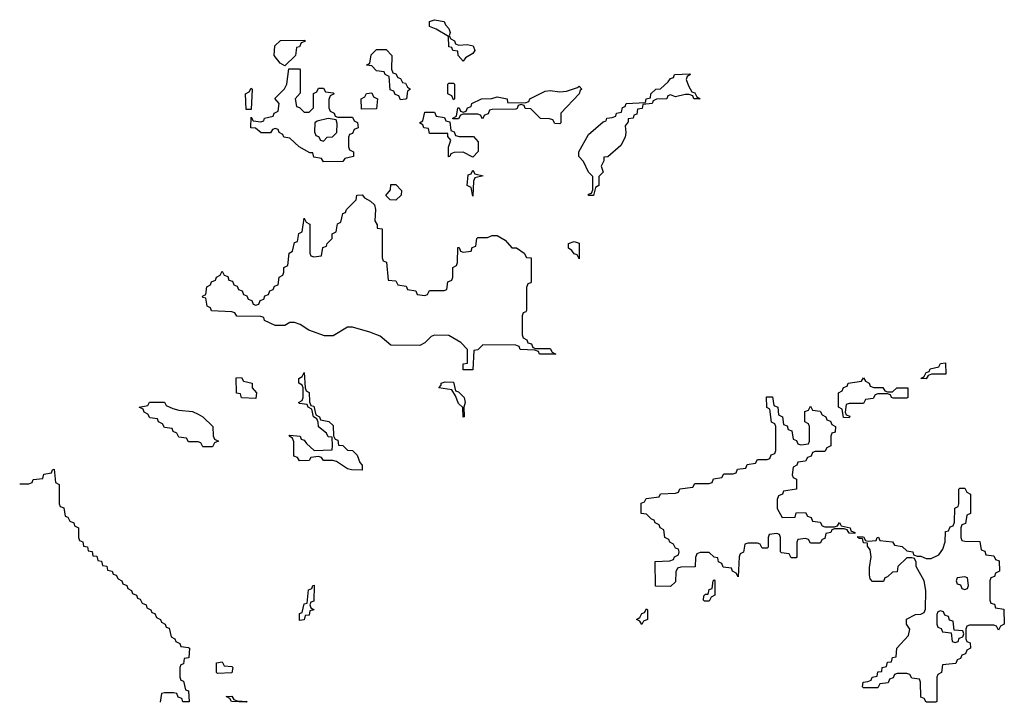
# Model space of a CAD drawing. Header units: inches. Extents: x 2550115 to 2887259, y 311850 to 494471.
# Tile 112 of 115: x 2871550 to 2875634, y 485986 to 488818. Entities that reach past the tile are written whole.
import ezdxf

# ---------------------------------------------------------------- set-up
doc = ezdxf.new("R2010")
doc.units = ezdxf.units.IN
doc.header["$MEASUREMENT"] = 0
doc.layers.add('C8478', color=7, linetype='Continuous')

msp = doc.modelspace()

# ---------------------------------------------------------------- linework, layer by layer
at = {"layer": 'C8478', "color": 6}
for points in [[(2873372, 488712), (2873405.6, 488714.4), (2873430.8, 488710), (2873438, 488690), (2873430, 488678), (2873399.6, 488660.4), (2873390, 488646), (2873368.7, 488670), (2873367.3, 488687.3), (2873346, 488690), (2873342, 488702), (2873330, 488706), (2873328, 488748), (2873278, 488778), (2873249.4, 488789.4), (2873249.3, 488810.7), (2873270, 488818), (2873310, 488810.6), (2873316.3, 488796.3), (2873330, 488782), (2873335.3, 488764.7), (2873331.6, 488751.6), (2873338, 488738), (2873354, 488730), (2873358, 488718)], [(2872650, 488626), (2872630, 488638), (2872606, 488670), (2872608, 488710), (2872631.2, 488731.1), (2872732.7, 488732.7), (2872732.7, 488727.3), (2872718, 488722), (2872710, 488706), (2872698, 488702), (2872694, 488670)], [(2873130, 488486), (2873122, 488502), (2873107.3, 488507.3), (2873102, 488522), (2873087.3, 488527.3), (2873082, 488582), (2873066, 488590), (2873062, 488602), (2873030, 488606), (2873010, 488626), (2872988, 488630), (2873002, 488638), (2873008.4, 488671.6), (2873030, 488694), (2873070, 488694), (2873094, 488670), (2873092.7, 488612.7), (2873098, 488598), (2873110, 488594), (2873118, 488578), (2873130, 488574), (2873138, 488558), (2873150, 488554), (2873158, 488538), (2873171.3, 488530), (2873158, 488522), (2873154, 488490), (2873150, 488488)], [(2872730, 488434), (2872750, 488434), (2872768, 488452), (2872768.4, 488511.6), (2872782, 488518), (2872790, 488534), (2872810, 488534), (2872818, 488518), (2872850, 488514), (2872854, 488510), (2872838, 488502), (2872832.7, 488487.3), (2872832.7, 488452.7), (2872838, 488438), (2872854, 488430), (2872858, 488418), (2872870, 488414), (2872930, 488414), (2872938, 488398), (2872951.6, 488391.6), (2872954, 488370), (2872938, 488362), (2872930, 488346), (2872918, 488342), (2872914, 488330), (2872914, 488290), (2872918, 488278), (2872934, 488270), (2872934, 488250), (2872898, 488242), (2872890, 488229), (2872810, 488228), (2872802, 488242), (2872770, 488248), (2872766, 488266), (2872754, 488266), (2872708.7, 488290), (2872670, 488326), (2872646, 488330), (2872642, 488342), (2872626, 488350), (2872622, 488362), (2872610, 488366), (2872598, 488362), (2872590, 488348), (2872551.6, 488348.4), (2872528, 488368), (2872508.7, 488370), (2872510, 488414), (2872518, 488398), (2872550, 488394), (2872562, 488398), (2872566, 488410), (2872602, 488418), (2872606, 488430), (2872622, 488438), (2872626, 488470), (2872608.7, 488491.3), (2872648.4, 488531.6), (2872658, 488550), (2872666, 488614), (2872710, 488614), (2872714, 488610), (2872712.7, 488512.7), (2872692, 488490), (2872698, 488458), (2872710, 488454)], [(2874346, 488490), (2874342, 488502), (2874327.3, 488507.3), (2874310, 488508), (2874270, 488498), (2874250, 488506), (2874238, 488502), (2874234, 488490), (2874192, 488488), (2874178, 488482), (2874174, 488470), (2874134, 488466), (2874132, 488450), (2874112.7, 488447.3), (2874110, 488426), (2874098, 488422), (2874094, 488410), (2874074, 488406), (2874074, 488394), (2874062, 488378), (2874064.7, 488350), (2874061, 488330), (2874043.5, 488296.5), (2873990, 488248.7), (2873972.7, 488247.3), (2873972.7, 488232.7), (2873962, 488210), (2873970, 488186), (2873952.7, 488167.3), (2873952, 488130), (2873938, 488122), (2873930, 488088.7), (2873908.7, 488088.7), (2873910, 488094), (2873922, 488098), (2873927.3, 488112.7), (2873927.3, 488167.3), (2873910, 488186), (2873889, 488229), (2873869, 488250), (2873869, 488270), (2873910, 488342), (2873970, 488394), (2873982, 488398), (2873986, 488410), (2874008, 488412), (2874022, 488418), (2874026, 488430), (2874046, 488434), (2874050, 488454), (2874062, 488458), (2874066, 488470), (2874146, 488474), (2874148, 488490), (2874166, 488494), (2874168, 488510), (2874188, 488530), (2874208.4, 488531.6), (2874240.4, 488559.6), (2874250, 488574), (2874262, 488578), (2874266, 488590), (2874330, 488594), (2874332, 488590), (2874318, 488582), (2874314, 488570), (2874323.6, 488543.6), (2874338, 488518), (2874350, 488514), (2874358, 488498), (2874372, 488490)], [(2872490, 488446), (2872486, 488510), (2872502, 488518), (2872510, 488534), (2872514, 488530), (2872510, 488446)], [(2873350, 488486), (2873342, 488502), (2873326, 488510), (2873326, 488550), (2873330, 488554), (2873350, 488554), (2873354, 488550), (2873354, 488490)], [(2873790, 488386), (2873770, 488388), (2873762, 488402), (2873747.3, 488407.3), (2873710, 488408), (2873670, 488448), (2873646, 488450), (2873642, 488462), (2873630, 488466), (2873618, 488462), (2873614, 488450), (2873607.3, 488447.3), (2873510, 488446), (2873498, 488442), (2873492.7, 488427.3), (2873478, 488422), (2873470, 488406), (2873462, 488422), (2873450, 488426), (2873390, 488426), (2873378, 488422), (2873370, 488406), (2873346, 488406), (2873346, 488410), (2873362, 488418), (2873367.3, 488452.7), (2873372.7, 488452.7), (2873378, 488438), (2873390, 488434), (2873402, 488438), (2873407.3, 488452.7), (2873422, 488458), (2873426, 488470), (2873466, 488490), (2873508.8, 488491.1), (2873530, 488498), (2873572, 488490), (2873574, 488474), (2873647.3, 488472.7), (2873662, 488478), (2873666, 488490), (2873730, 488521), (2873750, 488524.7), (2873790, 488518), (2873818, 488522), (2873864, 488536), (2873870, 488542), (2873882, 488530), (2873875.3, 488524.7), (2873870.8, 488510), (2873794, 488430), (2873794, 488390)], [(2872967.3, 488447.3), (2872966, 488490), (2872982, 488498), (2872988.4, 488511.6), (2873010, 488514), (2873018, 488498), (2873034, 488490), (2873030, 488448)], [(2872830, 488408), (2872783.6, 488396.4), (2872774, 488390), (2872772.7, 488352.7), (2872778, 488338), (2872790, 488334), (2872798, 488318), (2872810, 488314), (2872826, 488330), (2872848, 488332), (2872866, 488350), (2872867.3, 488387.3), (2872862, 488402)], [(2873372.7, 488332.7), (2873432.7, 488332.7), (2873451.3, 488311.3), (2873451.2, 488271.1), (2873430, 488248), (2873390, 488268), (2873352.7, 488267.3), (2873338, 488262), (2873334, 488250), (2873328.8, 488248.9), (2873328.7, 488288.7), (2873338, 488318), (2873326, 488334), (2873326, 488346), (2873250, 488346), (2873246, 488366), (2873226, 488370), (2873222, 488382), (2873208, 488390), (2873222, 488398), (2873230, 488434), (2873270, 488434), (2873278, 488418), (2873312, 488412), (2873318, 488398), (2873334, 488394), (2873338, 488358), (2873352.7, 488352.7), (2873358, 488338)], [(2873430, 488086), (2873422, 488122), (2873406, 488130), (2873410, 488174), (2873422, 488178), (2873430, 488194), (2873438, 488178), (2873472, 488170), (2873438, 488162), (2873432, 488148)], [(2873110, 488069), (2873086, 488070), (2873068.8, 488088.9), (2873088, 488112), (2873090, 488134), (2873110, 488134), (2873134, 488110), (2873132, 488090)], [(2873230, 487674), (2873242, 487678), (2873250, 487694), (2873310, 487694), (2873322, 487698), (2873326, 487730), (2873342, 487738), (2873346, 487750), (2873346, 487790), (2873362, 487798), (2873366, 487810), (2873367.3, 487872.7), (2873372.7, 487872.7), (2873378, 487858), (2873390, 487854), (2873422, 487858), (2873427.3, 487872.7), (2873442, 487878), (2873446, 487910), (2873450, 487914), (2873490, 487914), (2873510, 487922), (2873530, 487922), (2873563.6, 487903.6), (2873591.6, 487871.6), (2873610, 487871), (2873642, 487850), (2873651.6, 487831.6), (2873671, 487830), (2873671.2, 487731.1), (2873670, 487726), (2873658, 487722), (2873652.7, 487707.3), (2873651.6, 487611.6), (2873650, 487606), (2873638, 487602), (2873634, 487590), (2873634, 487510), (2873638, 487498), (2873654, 487490), (2873658, 487478), (2873672.7, 487472.7), (2873678, 487458), (2873690, 487454), (2873750, 487454), (2873758, 487438), (2873774, 487430), (2873706, 487430), (2873702, 487442), (2873687.3, 487447.3), (2873626, 487450), (2873622, 487462), (2873607.3, 487467.3), (2873471.3, 487468.7), (2873450, 487448), (2873434, 487446), (2873430, 487366), (2873390, 487366), (2873389, 487390), (2873407.3, 487392.7), (2873408, 487450), (2873379.3, 487479.3), (2873330, 487508), (2873270, 487508.7), (2873256.9, 487503.1), (2873230, 487478), (2873210, 487466), (2873090, 487468), (2873044.7, 487504.7), (2873002, 487522), (2872930, 487542), (2872910, 487542), (2872850, 487506), (2872813.7, 487506.3), (2872749.5, 487529.5), (2872713.6, 487553.6), (2872690, 487562), (2872670, 487562), (2872650, 487549), (2872610, 487549.2), (2872566, 487570), (2872562, 487582), (2872550, 487586), (2872450, 487588), (2872442, 487602), (2872430, 487606), (2872346, 487610), (2872342, 487622), (2872328, 487630), (2872322, 487662), (2872310, 487666), (2872308.7, 487671.3), (2872322, 487678), (2872326, 487710), (2872342, 487718), (2872346, 487730), (2872362, 487738), (2872366, 487750), (2872382, 487758), (2872390, 487774), (2872398, 487758), (2872412.7, 487752.7), (2872418, 487738), (2872432.7, 487732.7), (2872438, 487718), (2872452.7, 487712.7), (2872458, 487698), (2872472.7, 487692.7), (2872478, 487678), (2872492.7, 487672.7), (2872498, 487658), (2872512.7, 487652.7), (2872518, 487638), (2872530, 487634), (2872542, 487638), (2872547.3, 487652.7), (2872562, 487658), (2872567.3, 487672.7), (2872582, 487678), (2872587.3, 487692.7), (2872602, 487698), (2872607.3, 487712.7), (2872622, 487718), (2872626, 487750), (2872642, 487758), (2872646, 487770), (2872646, 487790), (2872662, 487798), (2872668, 487850), (2872682, 487858), (2872690, 487894), (2872702, 487898), (2872708.4, 487931.6), (2872722, 487938), (2872730, 487994), (2872738, 487978), (2872754, 487970), (2872754, 487850), (2872758, 487838), (2872770, 487834), (2872802, 487838), (2872807.3, 487872.7), (2872822, 487878), (2872826, 487890), (2872846, 487910), (2872846, 487930), (2872862, 487938), (2872868.4, 487971.6), (2872882, 487978), (2872890, 488014), (2872902, 488018), (2872906, 488030), (2872946, 488070), (2872948, 488090), (2872970, 488091.3), (2872979.6, 488079.6), (2873005.4, 488065.4), (2873022, 488050), (2873026, 488030), (2873023.5, 487983.5), (2873032.7, 487967.3), (2873032.7, 487952.7), (2873054, 487950), (2873054, 487830), (2873058, 487818), (2873071.6, 487811.6), (2873078, 487738), (2873110, 487734), (2873118, 487718), (2873152.7, 487712.7), (2873158, 487698), (2873192.7, 487692.7), (2873198, 487678)], [(2873870, 487826), (2873862, 487842), (2873850, 487846), (2873840.4, 487860.4), (2873826, 487870), (2873826, 487890), (2873850, 487898), (2873870.4, 487890.4)], [(2875310, 487328), (2875288, 487330), (2875302, 487338), (2875310, 487354), (2875322, 487358), (2875326, 487370), (2875362, 487378), (2875370, 487392), (2875390, 487394), (2875392, 487348), (2875332, 487348), (2875318, 487342)], [(2872970, 486948.7), (2872926, 486950), (2872910, 486955.3), (2872864.7, 486984.7), (2872849.1, 486989.1), (2872810, 486988.7), (2872802, 487002), (2872790, 487006), (2872758, 487002), (2872750, 486988.7), (2872710, 486988), (2872702, 487002), (2872687.3, 487007.3), (2872687.3, 487067.3), (2872682, 487082), (2872668, 487090), (2872670, 487094), (2872714, 487090), (2872718, 487078), (2872730, 487074), (2872739.6, 487059.6), (2872771.3, 487031.3), (2872846, 487034), (2872848, 487050), (2872846, 487086), (2872830, 487088), (2872822, 487102), (2872789.1, 487129.1), (2872788, 487148), (2872782, 487162), (2872768, 487170), (2872762, 487202), (2872746, 487210), (2872742, 487222), (2872710, 487226), (2872706, 487230), (2872722, 487238), (2872726, 487250), (2872726, 487290), (2872722, 487302), (2872708, 487310), (2872708, 487330), (2872722, 487338), (2872730, 487354), (2872734, 487290), (2872738, 487278), (2872751.2, 487271.1), (2872752.7, 487232.7), (2872758, 487218), (2872770, 487214), (2872778, 487178), (2872794, 487170), (2872798, 487158), (2872831.6, 487151.6), (2872850, 487134), (2872852, 487092), (2872858, 487078), (2872870, 487074), (2872872.7, 487052.7), (2872890, 487051.3), (2872910, 487032), (2872930, 487031.3), (2872950, 487012), (2872961, 486981), (2872971, 486970)], [(2872530, 487246), (2872470, 487248.7), (2872466, 487266), (2872448.7, 487268.7), (2872448, 487332), (2872470, 487334), (2872478, 487318), (2872514, 487310), (2872514, 487290), (2872532, 487270)], [(2873390, 487169), (2873388.4, 487208.4), (2873370, 487226), (2873358, 487258), (2873342, 487282), (2873289, 487290), (2873298, 487302), (2873298, 487310), (2873315.3, 487315.3), (2873350, 487314), (2873358, 487278), (2873370, 487274), (2873394, 487250), (2873398, 487230), (2873392, 487210), (2873394, 487170)], [(2875150, 487274), (2875170, 487274), (2875188.8, 487291.1), (2875234, 487290), (2875234, 487250), (2875230, 487248), (2875172.7, 487247.3), (2875166, 487250), (2875162, 487262), (2875150, 487266), (2875110, 487266), (2875098, 487262), (2875090, 487246), (2875058, 487242), (2875050, 487226), (2874990, 487226), (2874978, 487222), (2874974, 487190), (2874978, 487178), (2874992.7, 487172.7), (2874990, 487166), (2874967.3, 487167.3), (2874962, 487202), (2874946, 487210), (2874946, 487270), (2874962, 487278), (2874967.3, 487292.7), (2874982, 487298), (2874986, 487310), (2875042, 487318), (2875050, 487332), (2875058, 487318), (2875074, 487310), (2875078, 487298), (2875092.7, 487292.7), (2875130, 487292), (2875138, 487278)], [(2872310, 487046), (2872302, 487062), (2872290, 487066), (2872250, 487066), (2872242, 487082), (2872210, 487086), (2872202, 487102), (2872186, 487110), (2872182, 487122), (2872150, 487126), (2872142, 487142), (2872126, 487150), (2872122, 487162), (2872090, 487166), (2872082, 487182), (2872066, 487190), (2872062, 487202), (2872046, 487210), (2872082, 487218), (2872088.8, 487231.1), (2872150, 487231.3), (2872158, 487218), (2872185.4, 487205.4), (2872210, 487198), (2872267.3, 487192.7), (2872290, 487182), (2872310, 487171), (2872350.8, 487130), (2872352, 487092), (2872358, 487078), (2872374, 487070), (2872358, 487062), (2872350, 487046)], [(2874790, 487054), (2874822, 487058), (2874826, 487070), (2874826, 487130), (2874822, 487142), (2874806, 487150), (2874807.3, 487192.7), (2874822, 487198), (2874830, 487214), (2874838, 487198), (2874870, 487194), (2874878, 487178), (2874894, 487170), (2874898, 487158), (2874912.7, 487152.7), (2874918, 487138), (2874934, 487130), (2874932.7, 487107.3), (2874918, 487102), (2874914, 487090), (2874914, 487050), (2874898, 487042), (2874890, 487026), (2874850, 487026), (2874838, 487022), (2874832.7, 487007.3), (2874818, 487002), (2874810, 486986), (2874778, 486982), (2874774, 486970), (2874758, 486962), (2874754, 486930), (2874758, 486918), (2874771.6, 486911.6), (2874772, 486870), (2874718, 486862), (2874714, 486850), (2874698, 486842), (2874692, 486828), (2874692, 486790), (2874712.7, 486752.7), (2874766, 486754), (2874770, 486772), (2874810, 486774), (2874818, 486758), (2874832.7, 486752.7), (2874838, 486738), (2874870, 486734), (2874878, 486718), (2874890, 486714), (2874930, 486714), (2874942, 486718), (2874950, 486732), (2874958, 486718), (2874994, 486710), (2874998, 486698), (2875014, 486690), (2875014, 486686), (2874990, 486688), (2874982, 486702), (2874970, 486706), (2874930, 486706), (2874918, 486702), (2874914, 486690), (2874894, 486686), (2874890, 486666), (2874878, 486662), (2874870, 486646), (2874830, 486646), (2874822, 486662), (2874810, 486666), (2874778, 486662), (2874774, 486650), (2874774, 486590), (2874770, 486586), (2874750, 486586), (2874742, 486602), (2874710, 486606), (2874706, 486610), (2874706, 486670), (2874702, 486682), (2874690, 486686), (2874658, 486682), (2874654, 486670), (2874654, 486630), (2874650, 486626), (2874630, 486626), (2874622, 486642), (2874610, 486646), (2874570, 486646), (2874558, 486642), (2874551.6, 486608.4), (2874538, 486602), (2874534, 486590), (2874530, 486506), (2874522, 486522), (2874506, 486530), (2874502, 486542), (2874467.3, 486547.3), (2874462, 486562), (2874448.4, 486568.4), (2874446, 486586), (2874430, 486588), (2874410, 486608), (2874372.7, 486607.3), (2874358, 486602), (2874352.7, 486587.3), (2874351.3, 486548.7), (2874292.7, 486547.3), (2874278, 486542), (2874272, 486528), (2874270, 486486), (2874250, 486466), (2874187.3, 486467.3), (2874186, 486570), (2874247.3, 486572.7), (2874262, 486578), (2874266, 486590), (2874282, 486598), (2874286, 486610), (2874282, 486622), (2874270, 486626), (2874262, 486642), (2874246, 486650), (2874242, 486662), (2874226, 486670), (2874222, 486702), (2874206, 486710), (2874202, 486722), (2874186, 486730), (2874182, 486742), (2874170, 486746), (2874150, 486766), (2874128, 486770), (2874127.3, 486812.7), (2874142, 486818), (2874148.4, 486831.6), (2874202, 486838), (2874208.4, 486851.6), (2874270, 486854), (2874282, 486858), (2874288.4, 486871.6), (2874342, 486878), (2874350, 486894), (2874410, 486894), (2874422, 486898), (2874427.3, 486912.7), (2874462, 486918), (2874470, 486934), (2874510, 486934), (2874522, 486938), (2874527.3, 486952.7), (2874562, 486958), (2874567.3, 486972.7), (2874602, 486978), (2874610, 486994), (2874650, 486994), (2874662, 486998), (2874667.3, 487012.7), (2874682, 487018), (2874686, 487030), (2874686, 487130), (2874682, 487142), (2874668.4, 487148.4), (2874662, 487202), (2874648.4, 487208.4), (2874647.3, 487252.7), (2874672.7, 487252.7), (2874678, 487218), (2874694, 487210), (2874698, 487178), (2874714, 487170), (2874718, 487138), (2874732.7, 487132.7), (2874738, 487118), (2874752.7, 487112.7), (2874758, 487078), (2874772.7, 487072.7), (2874778, 487058)], [(2875610, 486286), (2875602, 486302), (2875590, 486306), (2875490, 486306), (2875478, 486302), (2875474, 486290), (2875474, 486250), (2875478, 486238), (2875492.7, 486232.7), (2875494, 486210), (2875478, 486202), (2875472.7, 486187.3), (2875458, 486182), (2875452.7, 486167.3), (2875438, 486162), (2875432.7, 486147.3), (2875378, 486142), (2875374, 486110), (2875358, 486102), (2875354, 486090), (2875354, 485990), (2875350, 485986), (2875310, 485986), (2875302, 486002), (2875287.3, 486007.3), (2875286, 486070), (2875282, 486082), (2875250, 486086), (2875242, 486102), (2875230, 486106), (2875190, 486106), (2875178, 486102), (2875172.7, 486087.3), (2875158, 486082), (2875152.7, 486067.3), (2875118, 486062), (2875110, 486046), (2875050, 486046), (2875046, 486050), (2875048, 486070), (2875068, 486072), (2875082, 486078), (2875086, 486090), (2875106, 486094), (2875110, 486112), (2875126, 486114), (2875128, 486130), (2875146, 486134), (2875150, 486152), (2875166, 486154), (2875170, 486172), (2875186, 486174), (2875188.7, 486210), (2875236.4, 486263.6), (2875242, 486290), (2875229, 486310), (2875228.4, 486331.6), (2875266, 486350), (2875288.4, 486351.6), (2875302, 486358), (2875307.3, 486372.7), (2875308.7, 486450), (2875302, 486490), (2875268.7, 486550), (2875268, 486568), (2875262, 486582), (2875250, 486586), (2875230, 486586), (2875192, 486550), (2875190, 486528), (2875170, 486526), (2875150, 486506), (2875138, 486502), (2875132.7, 486487.3), (2875087.3, 486487.3), (2875078, 486498), (2875074.6, 486514.6), (2875074.6, 486545.4), (2875082, 486590), (2875078, 486618), (2875066, 486634), (2875066, 486646), (2875050, 486648), (2875046, 486666), (2875034, 486666), (2875026, 486670), (2875026, 486674), (2875050, 486672), (2875058, 486658), (2875070, 486654), (2875102, 486658), (2875106, 486670), (2875111.6, 486671.6), (2875118, 486658), (2875170, 486652), (2875178, 486638), (2875210, 486632), (2875230, 486614), (2875254, 486610), (2875258, 486598), (2875272, 486592), (2875288, 486592), (2875310, 486582), (2875330, 486582), (2875362, 486598), (2875379, 486621), (2875388.4, 486651.6), (2875390, 486694), (2875402, 486698), (2875410, 486714), (2875422, 486718), (2875427.3, 486732.7), (2875428.8, 486791.1), (2875442, 486798), (2875446, 486810), (2875446, 486870), (2875450, 486874), (2875470, 486874), (2875478, 486858), (2875494, 486850), (2875494, 486770), (2875478, 486762), (2875472.7, 486727.3), (2875458, 486722), (2875454, 486710), (2875454, 486670), (2875458, 486658), (2875470, 486654), (2875532.7, 486652.7), (2875538, 486618), (2875552.7, 486612.7), (2875558, 486598), (2875590, 486594), (2875598, 486578), (2875612.7, 486572.7), (2875614, 486530), (2875598, 486522), (2875592.7, 486507.3), (2875578, 486502), (2875574, 486490), (2875574, 486410), (2875578, 486398), (2875592.7, 486392.7), (2875598, 486378), (2875632.7, 486372.7), (2875634, 486310), (2875618, 486302)], [(2874390, 486406), (2874386, 486410), (2874387.3, 486427.3), (2874394, 486434), (2874406, 486434), (2874410, 486454), (2874422, 486458), (2874426, 486490), (2874430, 486494), (2874434, 486490), (2874434, 486430), (2874418, 486422), (2874410, 486406)], [(2875470, 486506), (2875438, 486502), (2875434, 486490), (2875438, 486478), (2875452.7, 486472.7), (2875458, 486458), (2875470, 486454), (2875482, 486458), (2875486, 486470), (2875482, 486502)], [(2872710, 486326), (2872710, 486354), (2872722, 486358), (2872730, 486394), (2872742, 486398), (2872747.3, 486452.7), (2872762, 486458), (2872766, 486470), (2872771.6, 486471.6), (2872770, 486406), (2872758, 486402), (2872754, 486390), (2872758, 486378), (2872771.3, 486370), (2872754, 486366), (2872750, 486348), (2872734, 486346), (2872730, 486328)], [(2874130, 486309), (2874122, 486322), (2874108.7, 486330), (2874122, 486338), (2874130, 486354), (2874142, 486358), (2874150, 486374), (2874154, 486370), (2874154, 486330), (2874138, 486322)], [(2875370, 486366), (2875358, 486362), (2875354, 486350), (2875354, 486310), (2875358, 486298), (2875372.7, 486292.7), (2875378, 486278), (2875414, 486274), (2875418, 486238), (2875430, 486234), (2875442, 486238), (2875447.3, 486252.7), (2875462, 486258), (2875466, 486270), (2875462, 486282), (2875426, 486286), (2875422, 486322), (2875407.3, 486327.3), (2875402, 486342), (2875387.3, 486347.3), (2875382, 486362)], [(2872370, 486106), (2872366, 486110), (2872366, 486150), (2872390, 486154), (2872398, 486138), (2872430, 486134), (2872434, 486130), (2872430, 486108)], [(2872490, 485986), (2872428.8, 485988.9), (2872422, 486002), (2872406, 486010), (2872430, 486011.3), (2872438, 485998), (2872452.7, 485992.7), (2872494, 485990)]]:
    msp.add_lwpolyline(points, close=True, dxfattribs=at)
msp.add_lwpolyline([(2871550, 486892), (2871587.3, 486892.7), (2871602, 486898), (2871606, 486910), (2871646, 486914), (2871650, 486932), (2871682, 486938), (2871686, 486950), (2871692.7, 486952.7), (2871698, 486898), (2871714, 486890), (2871714, 486810), (2871718, 486798), (2871732.7, 486792.7), (2871738, 486758), (2871750, 486754), (2871758, 486738), (2871774, 486730), (2871778, 486718), (2871794, 486710), (2871794, 486670), (2871798, 486658), (2871812, 486652), (2871814, 486634), (2871831.3, 486631.3), (2871834, 486614), (2871851.2, 486611.1), (2871854, 486594), (2871870, 486592), (2871874, 486574), (2871890, 486572), (2871894, 486554), (2871911.2, 486551.1), (2871914, 486534), (2871934, 486530), (2871938, 486518), (2871950, 486514), (2871958, 486498), (2871974, 486490), (2871978, 486478), (2871994, 486470), (2871998, 486458), (2872014, 486450), (2872018, 486438), (2872034, 486430), (2872038, 486418), (2872050, 486414), (2872058, 486398), (2872074, 486390), (2872078, 486378), (2872094, 486370), (2872098, 486358), (2872110, 486354), (2872118, 486338), (2872134, 486330), (2872138, 486318), (2872154, 486310), (2872158, 486298), (2872170, 486294), (2872178, 486258), (2872194, 486250), (2872198, 486238), (2872214, 486230), (2872218, 486218), (2872250, 486214), (2872254, 486210), (2872252, 486170), (2872232.7, 486167.3), (2872230, 486146), (2872218, 486142), (2872214, 486130), (2872214, 486090), (2872218, 486078), (2872230, 486074), (2872238, 486038), (2872250, 486034), (2872252.7, 485987.3), (2872227.3, 485987.3), (2872222, 486002), (2872207.3, 486007.3), (2872202, 486022), (2872190, 486026), (2872150, 486026), (2872138, 486022), (2872133, 485987)], dxfattribs=at)

doc.saveas('drawing.dxf')
